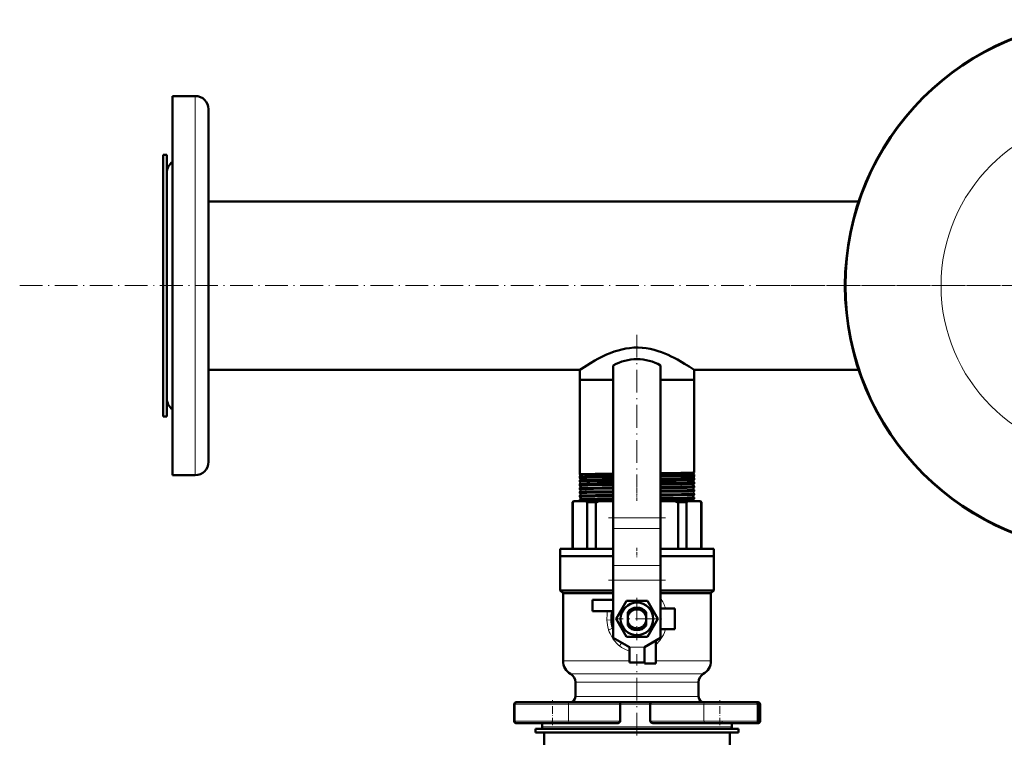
# Model space of a CAD drawing. Extents: x -1768 to 2122, y -1862 to 865.
# Tile 8 of 63: x -429 to 90, y -1185 to -805. Entities that reach past the tile are written whole.
import ezdxf

# ---------------------------------------------------------------- set-up
doc = ezdxf.new("R2010")
doc.units = 0
doc.linetypes.add('DASHDOT', pattern=[18.5, 12, -3, 0.5, -3])

msp = doc.modelspace()

# ---------------------------------------------------------------- linework, layer by layer
at = {"color": 7, "lineweight": 50}
for p, q in [((-348.43, -857.66), (-348.43, -845.42)), ((-348.43, -845.42), (-336.43, -845.42)), ((-329.43, -863.8), (-329.43, -852.42)), ((-348.43, -1045.42), (-348.43, -857.66)), ((-329.43, -1038.42), (-329.43, -863.8)), ((-353.43, -876.42), (-353.43, -912.34)), ((-351.43, -876.42), (-353.43, -876.42)), ((-351.43, -876.42), (-351.43, -912.34)), ((-351.43, -893.2), (-351.43, -885.92)), ((-351.43, -1004.92), (-351.43, -893.2)), ((-329.43, -900.97), (13.52, -900.97)), ((-353.43, -912.34), (-353.43, -1014.42)), ((-351.43, -912.34), (-351.43, -1014.42)), ((-329.43, -989.87), (-133.58, -989.87)), ((-133.58, -989.87), (-133.58, -995.17)), ((-115.93, -987.52), (-115.93, -1067.86)), ((-90.93, -987.52), (-90.93, -1067.86)), ((-73.28, -989.87), (13.52, -989.87)), ((-73.28, -989.87), (-73.28, -995.17)), ((-133.58, -995.17), (-115.93, -995.17)), ((-133.58, -995.17), (-133.58, -1044.92)), ((-133.58, -995.17), (-115.93, -995.17)), ((-90.93, -995.17), (-76.98, -995.17)), ((-90.93, -995.17), (-73.28, -995.17)), ((-76.98, -995.17), (-73.28, -995.17)), ((-73.28, -995.17), (-73.28, -1043.94)), ((-351.43, -1014.42), (-353.43, -1014.42)), ((-73.28, -1043.94), (-73.29, -1043.94)), ((-348.43, -1045.42), (-336.43, -1045.42)), ((-133.58, -1044.92), (-133.58, -1044.93)), ((-133.58, -1046.05), (-133.58, -1046.06)), ((-133.58, -1046.06), (-133.58, -1046.89)), ((-133.58, -1046.89), (-133.58, -1046.9)), ((-133.58, -1048.08), (-133.58, -1048.08)), ((-133.58, -1048.08), (-133.58, -1048.87)), ((-133.58, -1048.87), (-133.58, -1048.87)), ((-73.29, -1045.04), (-73.28, -1045.04)), ((-73.28, -1045.91), (-73.29, -1045.91)), ((-73.29, -1047.07), (-73.28, -1047.07)), ((-73.28, -1047.88), (-73.29, -1047.89)), ((-73.29, -1049.09), (-73.28, -1049.1)), ((-73.28, -1045.04), (-73.28, -1045.91)), ((-73.28, -1047.07), (-73.28, -1047.88)), ((-73.28, -1049.1), (-73.28, -1049.86)), ((-133.58, -1050.1), (-133.58, -1050.11)), ((-133.58, -1050.11), (-133.58, -1050.85)), ((-133.58, -1050.85), (-133.58, -1050.85)), ((-133.58, -1052.13), (-133.58, -1052.13)), ((-133.58, -1052.13), (-133.58, -1052.83)), ((-133.58, -1054.15), (-133.58, -1054.81)), ((-73.28, -1049.86), (-73.29, -1049.86)), ((-73.29, -1051.12), (-73.28, -1051.12)), ((-73.28, -1051.84), (-73.29, -1051.84)), ((-73.28, -1051.12), (-73.28, -1051.84)), ((-73.28, -1053.14), (-73.28, -1053.82)), ((-137.43, -1059.67), (-136.93, -1059.17)), ((-136.57, -1059.17), (-136.93, -1059.17)), ((-130.35, -1059.17), (-136.57, -1059.17)), ((-133.58, -1056.17), (-133.58, -1056.79)), ((-133.58, -1058.18), (-133.58, -1058.78)), ((-123.38, -1059.17), (-130.35, -1059.17)), ((-115.93, -1059.17), (-123.38, -1059.17)), ((-83.49, -1059.17), (-90.93, -1059.17)), ((-76.52, -1059.17), (-83.49, -1059.17)), ((-70.3, -1059.17), (-76.52, -1059.17)), ((-73.28, -1055.16), (-73.28, -1055.8)), ((-73.28, -1057.18), (-73.28, -1057.79)), ((-69.93, -1059.17), (-70.3, -1059.17)), ((-69.93, -1059.17), (-69.43, -1059.67)), ((-137.43, -1059.67), (-137.28, -1059.67)), ((-137.43, -1084.17), (-137.43, -1059.67)), ((-137.28, -1059.67), (-137.28, -1084.17)), ((-129.64, -1084.17), (-129.64, -1059.67)), ((-129.64, -1059.67), (-125.1, -1059.67)), ((-125.1, -1059.67), (-125.1, -1084.17)), ((-81.77, -1084.17), (-81.77, -1059.67)), ((-81.77, -1059.67), (-77.23, -1059.67)), ((-77.23, -1059.67), (-77.23, -1084.17)), ((-69.59, -1084.17), (-69.59, -1059.67)), ((-69.59, -1059.67), (-69.43, -1059.67)), ((-69.43, -1059.67), (-69.43, -1084.17)), ((-115.93, -1073.51), (-115.93, -1067.86)), ((-90.93, -1073.51), (-90.93, -1067.86)), ((-115.93, -1073.51), (-115.93, -1092.95)), ((-90.93, -1073.51), (-90.93, -1092.95)), ((-143.93, -1084.17), (-115.93, -1084.17)), ((-143.93, -1088.17), (-143.93, -1084.17)), ((-90.93, -1084.17), (-62.93, -1084.17)), ((-62.93, -1084.17), (-62.93, -1088.17)), ((-115.93, -1088.17), (-143.93, -1088.17)), ((-143.93, -1088.17), (-115.93, -1088.17)), ((-143.93, -1088.17), (-143.93, -1106.17)), ((-62.93, -1088.17), (-90.93, -1088.17)), ((-90.93, -1088.17), (-62.93, -1088.17)), ((-62.93, -1088.17), (-62.93, -1106.17)), ((-115.93, -1092.95), (-115.93, -1100.73)), ((-90.93, -1092.95), (-90.93, -1100.73)), ((-115.93, -1100.73), (-115.93, -1131.17)), ((-90.93, -1100.73), (-90.93, -1131.17)), ((-143.93, -1106.17), (-115.93, -1106.17)), ((-142.43, -1107.67), (-143.93, -1106.17)), ((-90.93, -1106.17), (-62.93, -1106.17)), ((-64.43, -1107.67), (-62.93, -1106.17)), ((-142.43, -1107.67), (-115.93, -1107.67)), ((-142.43, -1107.67), (-142.43, -1143.31)), ((-115.93, -1111.17), (-126.93, -1111.17)), ((-126.93, -1111.17), (-126.93, -1117.17)), ((-90.93, -1107.67), (-64.43, -1107.67)), ((-64.43, -1107.67), (-64.43, -1143.31)), ((-114.4, -1121.17), (-108.92, -1111.67)), ((-108.92, -1111.67), (-103.43, -1111.67)), ((-103.43, -1111.67), (-97.95, -1111.67)), ((-97.95, -1111.67), (-92.47, -1121.17)), ((-83.43, -1115.67), (-90.93, -1115.67)), ((-83.43, -1126.67), (-83.43, -1115.67)), ((-126.93, -1117.17), (-116.33, -1117.17)), ((-116.14, -1121.17), (-115.93, -1120.82)), ((-115.93, -1121.52), (-116.14, -1121.17)), ((-108.92, -1130.67), (-114.4, -1121.17)), ((-108.28, -1117.64), (-108.28, -1118.2)), ((-108.28, -1119.95), (-108.28, -1118.2)), ((-108.28, -1119.95), (-108.28, -1122.39)), ((-98.58, -1117.66), (-98.58, -1117.64)), ((-98.58, -1117.66), (-98.58, -1118.78)), ((-98.58, -1119.03), (-98.58, -1118.78)), ((-98.58, -1119.03), (-98.58, -1119.95)), ((-98.58, -1122.39), (-98.58, -1119.95)), ((-92.47, -1121.17), (-97.95, -1130.67)), ((-90.93, -1120.82), (-90.73, -1121.17)), ((-90.73, -1121.17), (-90.93, -1121.52)), ((-108.28, -1123.82), (-108.28, -1122.39)), ((-108.28, -1123.82), (-108.28, -1124.7)), ((-98.58, -1122.39), (-98.58, -1123.31)), ((-98.58, -1124.7), (-98.58, -1123.31)), ((-90.93, -1126.67), (-83.43, -1126.67)), ((-107.43, -1136.17), (-115.93, -1131.17)), ((-103.43, -1130.67), (-108.92, -1130.67)), ((-97.95, -1130.67), (-103.43, -1130.67)), ((-99.43, -1136.17), (-90.93, -1131.17)), ((-107.43, -1144.17), (-107.43, -1136.17)), ((-99.43, -1144.17), (-99.43, -1136.17)), ((-99.43, -1136.17), (-99.43, -1144.67)), ((-93.43, -1144.67), (-93.43, -1132.64)), ((-99.43, -1144.17), (-107.43, -1144.17)), ((-99.43, -1144.67), (-93.43, -1144.67)), ((-135.93, -1154.57), (-135.93, -1162.17)), ((-70.93, -1154.57), (-70.93, -1162.17)), ((-168.14, -1166.17), (-168.14, -1175.17)), ((-168.01, -1166.17), (-168.01, -1175.17)), ((-166.82, -1165.17), (-167.14, -1165.17)), ((-148.01, -1165.17), (-167.01, -1165.17)), ((-139.98, -1165.17), (-148.01, -1165.17)), ((-139.98, -1165.17), (-112.41, -1165.17)), ((-103.43, -1165.17), (-112.41, -1165.17)), ((-112.28, -1166.17), (-112.28, -1175.17)), ((-96.24, -1165.17), (-103.43, -1165.17)), ((-96.39, -1166.17), (-96.39, -1175.17)), ((-96.24, -1165.17), (-67.66, -1165.17)), ((-59.63, -1165.17), (-67.66, -1165.17)), ((-40.63, -1165.17), (-59.63, -1165.17)), ((-39.48, -1165.17), (-40.63, -1165.17)), ((-39.63, -1166.17), (-39.63, -1175.17)), ((-38.48, -1166.17), (-38.48, -1175.17)), ((-167.14, -1176.17), (-167.02, -1176.17)), ((-167.01, -1176.17), (-139.98, -1176.17)), ((-153.43, -1176.17), (-153.43, -1178.17)), ((-113.94, -1176.17), (-139.98, -1176.17)), ((-67.66, -1176.17), (-94.63, -1176.17)), ((-67.66, -1176.17), (-40.63, -1176.17)), ((-53.43, -1176.17), (-53.43, -1178.17)), ((-40.62, -1176.17), (-39.48, -1176.17)), ((-156.93, -1179.17), (-103.43, -1179.17)), ((-156.93, -1179.17), (-156.93, -1181.17)), ((-156.93, -1181.17), (-103.43, -1181.17)), ((-152.43, -1179.17), (-103.43, -1179.17)), ((-152.43, -1187.67), (-152.43, -1181.17)), ((-103.43, -1179.17), (-49.93, -1179.17)), ((-103.43, -1179.17), (-54.43, -1179.17)), ((-103.43, -1181.17), (-49.93, -1181.17)), ((-54.43, -1187.67), (-54.43, -1181.17)), ((-49.93, -1179.17), (-49.93, -1181.17))]:
    msp.add_line(p, q, dxfattribs=at)
at = {"color": 7, "lineweight": 18}
for p, q in [((-336.43, -857.66), (-336.43, -845.42)), ((-336.43, -1045.42), (-336.43, -857.66)), ((-90.93, -1067.86), (-115.93, -1067.86)), ((-90.93, -1073.51), (-115.93, -1073.51)), ((-90.93, -1092.95), (-115.93, -1092.95)), ((-90.93, -1100.73), (-115.93, -1100.73)), ((-112.84, -1135.27), (-112.95, -1135.17)), ((-112.59, -1135.46), (-112.84, -1135.27)), ((-99.43, -1136.17), (-107.43, -1136.17)), ((-107.43, -1143.31), (-142.43, -1143.31)), ((-64.43, -1143.31), (-93.43, -1143.31)), ((-103.43, -1150.24), (-138.43, -1150.24)), ((-68.43, -1150.24), (-103.43, -1150.24)), ((-135.93, -1154.57), (-103.43, -1154.57)), ((-103.43, -1154.57), (-70.93, -1154.57)), ((-103.43, -1162.17), (-135.93, -1162.17)), ((-70.93, -1162.17), (-103.43, -1162.17)), ((-168.14, -1166.17), (-168.01, -1166.17)), ((-168.01, -1166.17), (-148.01, -1166.17)), ((-148.01, -1166.17), (-139.56, -1166.17)), ((-112.28, -1166.17), (-139.56, -1166.17)), ((-139.56, -1166.17), (-139.56, -1175.17)), ((-112.28, -1166.17), (-103.43, -1166.17)), ((-103.43, -1166.17), (-96.39, -1166.17)), ((-68.08, -1166.17), (-96.39, -1166.17)), ((-68.08, -1166.17), (-59.63, -1166.17)), ((-68.08, -1166.17), (-68.08, -1175.17)), ((-59.63, -1166.17), (-39.63, -1166.17)), ((-39.63, -1166.17), (-38.48, -1166.17)), ((-168.01, -1175.17), (-168.14, -1175.17)), ((-148.01, -1175.17), (-168.01, -1175.17)), ((-103.43, -1178.17), (-153.43, -1178.17)), ((-139.56, -1175.17), (-148.01, -1175.17)), ((-139.56, -1175.17), (-112.28, -1175.17)), ((-53.43, -1178.17), (-103.43, -1178.17)), ((-96.39, -1175.17), (-68.08, -1175.17)), ((-59.63, -1175.17), (-68.08, -1175.17)), ((-39.63, -1175.17), (-59.63, -1175.17)), ((-38.48, -1175.17), (-39.63, -1175.17))]:
    msp.add_line(p, q, dxfattribs=at)
at = {"color": 7, "linetype": 'DASHDOT', "lineweight": 18}
for p, q in [((-429.03, -945.42), (766.17, -945.42)), ((328.92, -945.42), (-35.79, -945.42)), ((-103.43, -971.34), (-103.43, -1051.62)), ((-88.43, -1067.86), (-118.44, -1067.86)), ((-88.43, -1100.73), (-118.44, -1100.73)), ((-103.43, -1109.99), (-103.43, -1132.35)), ((-92.25, -1121.17), (-114.61, -1121.17)), ((-103.43, -1182.76), (-103.43, -1139.73))]:
    msp.add_line(p, q, dxfattribs=at)
at = {"color": 7, "linetype": 'DASHDOT', "lineweight": 18, "ltscale": 0.050922}
msp.add_line((-103.43, -1045.03), (-103.43, -1047.07), dxfattribs=at)
at = {"color": 7, "linetype": 'DASHDOT', "lineweight": 18, "ltscale": 0.04928}
msp.add_line((-103.43, -1047.07), (-103.43, -1049.04), dxfattribs=at)
at = {"color": 7, "linetype": 'DASHDOT', "lineweight": 18, "ltscale": 0.047827}
msp.add_line((-103.43, -1049.1), (-103.43, -1051.01), dxfattribs=at)
at = {"color": 7, "linetype": 'DASHDOT', "lineweight": 18, "ltscale": 0.046545}
msp.add_line((-103.43, -1051.13), (-103.43, -1052.99), dxfattribs=at)
at = {"color": 7, "linetype": 'DASHDOT', "lineweight": 18, "ltscale": 0.045422}
msp.add_line((-103.43, -1053.15), (-103.43, -1054.97), dxfattribs=at)
at = {"color": 7, "linetype": 'DASHDOT', "lineweight": 18, "ltscale": 0.044443}
msp.add_line((-103.43, -1055.17), (-103.43, -1056.95), dxfattribs=at)
at = {"color": 7, "linetype": 'DASHDOT', "lineweight": 18, "ltscale": 0.043604}
msp.add_line((-103.43, -1057.19), (-103.43, -1058.94), dxfattribs=at)
at = {"color": 7, "linetype": 'DASHDOT', "lineweight": 18, "ltscale": 0.120013}
msp.add_line((-103.43, -1083.77), (-103.43, -1088.57), dxfattribs=at)
at = {"color": 7, "linetype": 'DASHDOT', "lineweight": 18, "ltscale": 0.240015}
msp.add_line((-98.63, -1136.17), (-108.24, -1136.17), dxfattribs=at)
at = {"color": 7, "linetype": 'DASHDOT', "lineweight": 18, "ltscale": 0.329999}
for p, q in [((-148.01, -1177.27), (-148.01, -1164.07)), ((-59.63, -1177.27), (-59.63, -1164.07))]:
    msp.add_line(p, q, dxfattribs=at)
at = {"color": 7, "linetype": 'DASHDOT', "lineweight": 18, "ltscale": 0.029999}
for p, q in [((-148.14, -1176.27), (-148.14, -1175.07)), ((-58.48, -1176.27), (-58.48, -1175.07))]:
    msp.add_line(p, q, dxfattribs=at)
at = {"color": 7, "lineweight": 50}
for points in [[(-133.58, -989.87), (-132.6, -989.21), (-129.94, -987.48), (-127.96, -986.26), (-125.7, -984.95), (-124.05, -984.04), (-122.3, -983.14), (-120.92, -982.47), (-119.49, -981.81), (-117.5, -980.98), (-115.44, -980.22), (-113.3, -979.54), (-111.34, -979.02), (-109.33, -978.61), (-107.28, -978.31), (-105.09, -978.12), (-102.87, -978.09), (-100.67, -978.2), (-98.52, -978.45), (-96.4, -978.83), (-94.34, -979.32), (-92.33, -979.92), (-90.46, -980.56), (-88.65, -981.27), (-87.02, -981.97), (-85.46, -982.7), (-83.73, -983.56), (-82.09, -984.44), (-79.76, -985.76), (-78.34, -986.61), (-75.92, -988.13), (-73.28, -989.87)], [(-73.29, -1043.94), (-73.29, -1043.94), (-73.3, -1043.95), (-73.38, -1043.96), (-73.99, -1044.01), (-76.98, -1044.1)], [(-115.93, -1044.56), (-125.41, -1044.69), (-131.85, -1044.82), (-133.19, -1044.87), (-133.54, -1044.91), (-133.57, -1044.91), (-133.58, -1044.92), (-133.58, -1044.92), (-133.58, -1044.92), (-133.58, -1044.92)], [(-115.93, -1045.69), (-125.28, -1045.81), (-131.12, -1045.92), (-133.27, -1046.01), (-133.54, -1046.04), (-133.57, -1046.05), (-133.58, -1046.05)], [(-115.93, -1046.54), (-121.9, -1046.61), (-129.94, -1046.74), (-132.44, -1046.81), (-133.46, -1046.87), (-133.57, -1046.88), (-133.58, -1046.89), (-133.58, -1046.89), (-133.58, -1046.89), (-133.58, -1046.89)], [(-115.93, -1047.72), (-121.82, -1047.79), (-130.17, -1047.93), (-132.65, -1048), (-133.45, -1048.05), (-133.56, -1048.07), (-133.58, -1048.08), (-133.58, -1048.08)], [(-115.93, -1048.51), (-128.28, -1048.68), (-130.7, -1048.73), (-132.67, -1048.79), (-133.25, -1048.82), (-133.55, -1048.85), (-133.57, -1048.86), (-133.58, -1048.86), (-133.58, -1048.87), (-133.58, -1048.87), (-133.58, -1048.87)], [(-76.98, -1044.1), (-80.36, -1044.16), (-90.93, -1044.3)], [(-76.98, -1045.2), (-79.91, -1045.26), (-90.93, -1045.41)], [(-76.98, -1046.07), (-80.36, -1046.13), (-90.93, -1046.27)], [(-76.98, -1047.23), (-80.36, -1047.3), (-90.93, -1047.44)], [(-76.98, -1048.04), (-82.76, -1048.14), (-90.93, -1048.24)], [(-73.28, -1045.04), (-73.29, -1045.04), (-73.29, -1045.04), (-73.29, -1045.05), (-73.36, -1045.06), (-73.97, -1045.11), (-76.98, -1045.2)], [(-73.29, -1045.91), (-73.29, -1045.92), (-73.32, -1045.92), (-73.49, -1045.94), (-74.81, -1046.01), (-76.98, -1046.07)], [(-73.28, -1047.07), (-73.29, -1047.07), (-73.29, -1047.07), (-73.29, -1047.08), (-73.3, -1047.08), (-73.46, -1047.1), (-74.8, -1047.17), (-76.98, -1047.23)], [(-73.29, -1047.89), (-73.3, -1047.89), (-73.36, -1047.9), (-73.77, -1047.94), (-74.52, -1047.97), (-76.98, -1048.04)], [(-73.28, -1049.1), (-73.29, -1049.1), (-73.29, -1049.1), (-73.29, -1049.1), (-73.3, -1049.11), (-73.33, -1049.12), (-73.72, -1049.15), (-74.47, -1049.19), (-76.98, -1049.26)], [(-115.93, -1049.74), (-124.37, -1049.85), (-129.8, -1049.95), (-132.89, -1050.04), (-133.52, -1050.09), (-133.57, -1050.1), (-133.58, -1050.1)], [(-115.93, -1050.49), (-121.86, -1050.56), (-129.27, -1050.68), (-132.43, -1050.76), (-133.45, -1050.82), (-133.57, -1050.84), (-133.58, -1050.84), (-133.58, -1050.84), (-133.58, -1050.85), (-133.58, -1050.85)], [(-115.93, -1051.76), (-121.79, -1051.84), (-129.73, -1051.97), (-132.28, -1052.04), (-133.07, -1052.07), (-133.5, -1052.11), (-133.56, -1052.12), (-133.58, -1052.13)], [(-115.93, -1052.47), (-126.39, -1052.6), (-130.29, -1052.68), (-132.9, -1052.76), (-133.51, -1052.8), (-133.58, -1052.82), (-133.58, -1052.82), (-133.58, -1052.82), (-133.58, -1052.83)], [(-115.93, -1053.78), (-126.73, -1053.93), (-130.65, -1054.01), (-133.18, -1054.1), (-133.51, -1054.13), (-133.57, -1054.14), (-133.58, -1054.15)], [(-76.98, -1049.26), (-82.75, -1049.36), (-90.93, -1049.47)], [(-76.98, -1050.02), (-79.91, -1050.07), (-90.93, -1050.22)], [(-76.98, -1051.28), (-80.36, -1051.35), (-90.93, -1051.49)], [(-76.98, -1051.99), (-82.83, -1052.09), (-90.93, -1052.2)], [(-76.98, -1053.3), (-82.83, -1053.4), (-90.93, -1053.51)], [(-76.98, -1053.98), (-79.92, -1054.03), (-90.93, -1054.18)], [(-73.29, -1049.86), (-73.3, -1049.87), (-73.36, -1049.88), (-73.77, -1049.91), (-74.53, -1049.95), (-76.98, -1050.02)], [(-73.28, -1051.12), (-73.29, -1051.12), (-73.29, -1051.12), (-73.29, -1051.13), (-73.3, -1051.13), (-73.33, -1051.14), (-73.72, -1051.18), (-74.47, -1051.21), (-76.98, -1051.28)], [(-73.29, -1051.84), (-73.31, -1051.85), (-73.37, -1051.86), (-73.78, -1051.89), (-74.54, -1051.93), (-76.98, -1051.99)], [(-73.28, -1053.14), (-73.29, -1053.14), (-73.29, -1053.15), (-73.29, -1053.15), (-73.3, -1053.15), (-73.33, -1053.16), (-73.72, -1053.2), (-74.47, -1053.23), (-76.98, -1053.3)], [(-73.29, -1053.82), (-73.3, -1053.83), (-73.35, -1053.84), (-73.67, -1053.87), (-75.69, -1053.95), (-76.98, -1053.98)], [(-115.93, -1054.45), (-121.91, -1054.52), (-129.85, -1054.65), (-132.99, -1054.75), (-133.51, -1054.79), (-133.58, -1054.8), (-133.58, -1054.81), (-133.58, -1054.81), (-133.58, -1054.81)], [(-115.93, -1055.8), (-125.28, -1055.92), (-131.8, -1056.06), (-133.15, -1056.11), (-133.51, -1056.15), (-133.56, -1056.16), (-133.58, -1056.16)], [(-115.93, -1056.43), (-125.7, -1056.56), (-130.94, -1056.66), (-132.6, -1056.71), (-133.47, -1056.77), (-133.57, -1056.79), (-133.58, -1056.79), (-133.58, -1056.79), (-133.58, -1056.79), (-133.58, -1056.79)], [(-115.93, -1058.42), (-121.88, -1058.49), (-129.94, -1058.62), (-132.44, -1058.69), (-133.46, -1058.75), (-133.57, -1058.77), (-133.58, -1058.78), (-133.58, -1058.78), (-133.58, -1058.78), (-133.58, -1058.78)], [(-115.93, -1057.82), (-124.31, -1057.93), (-129.74, -1058.02), (-132.87, -1058.11), (-133.51, -1058.16), (-133.57, -1058.18)], [(-76.98, -1055.32), (-79.91, -1055.38), (-90.93, -1055.53)], [(-76.98, -1055.96), (-84.28, -1056.08), (-90.93, -1056.16)], [(-76.98, -1057.34), (-84.27, -1057.46), (-90.93, -1057.54)], [(-76.98, -1057.95), (-79.92, -1058), (-90.93, -1058.15)], [(-73.28, -1055.16), (-73.29, -1055.16), (-73.29, -1055.16), (-73.29, -1055.17), (-73.3, -1055.17), (-73.33, -1055.18), (-73.69, -1055.21), (-75.29, -1055.28), (-76.98, -1055.32)], [(-73.29, -1055.81), (-73.34, -1055.82), (-73.57, -1055.84), (-75.18, -1055.91), (-76.98, -1055.96)], [(-73.28, -1057.18), (-73.29, -1057.18), (-73.29, -1057.18), (-73.29, -1057.18), (-73.31, -1057.19), (-73.48, -1057.21), (-74.97, -1057.28), (-76.98, -1057.34)], [(-73.3, -1057.8), (-73.38, -1057.81), (-73.82, -1057.85), (-74.57, -1057.88), (-76.98, -1057.95)], [(-108.28, -1118.2), (-107.8, -1117.5), (-107.22, -1116.87), (-106.55, -1116.34), (-105.8, -1115.91), (-105, -1115.59), (-104.16, -1115.39), (-103.58, -1115.33)], [(-103.58, -1115.33), (-102.73, -1115.35), (-101.89, -1115.5), (-101.07, -1115.76), (-100.3, -1116.14), (-99.59, -1116.63), (-98.96, -1117.22), (-98.58, -1117.66)], [(-112.41, -1165.17), (-112.4, -1165.17), (-112.39, -1165.18), (-112.38, -1165.19), (-112.36, -1165.26), (-112.31, -1165.5), (-112.28, -1166.17)], [(-96.24, -1165.17), (-96.25, -1165.17), (-96.26, -1165.18), (-96.27, -1165.19), (-96.3, -1165.26), (-96.35, -1165.5), (-96.39, -1166.17)], [(-112.28, -1175.17), (-112.32, -1175.38), (-112.42, -1175.57), (-112.57, -1175.73), (-112.74, -1175.86), (-113.02, -1176), (-113.32, -1176.1), (-113.94, -1176.17)], [(-94.63, -1176.17), (-95.07, -1176.14), (-95.5, -1176.04), (-95.9, -1175.86), (-96.08, -1175.73), (-96.24, -1175.57), (-96.35, -1175.38), (-96.39, -1175.17)]]:
    msp.add_lwpolyline(points, dxfattribs=at)
at = {"color": 7, "lineweight": 18}
for points in [[(-119.29, -1121.85), (-117.32, -1121.74), (-116.97, -1121.71), (-116.93, -1121.7), (-116.93, -1121.7), (-116.93, -1121.69), (-116.92, -1121.69)], [(-112.95, -1135.17), (-114.11, -1134.12), (-115.16, -1132.96), (-116.1, -1131.7), (-116.93, -1130.37), (-117.64, -1128.96), (-118.03, -1128.05), (-118.36, -1127.12)]]:
    msp.add_lwpolyline(points, dxfattribs=at)
at = {"color": 7, "lineweight": 50}
for centre, radius in [((146.57, -945.42), 140), ((-103.43, -1121.17), 8.6)]:
    msp.add_circle(centre, radius, dxfattribs=at)
at = {"color": 7, "lineweight": 18}
msp.add_circle((146.57, -945.42), 89.6, dxfattribs=at)
at = {"color": 7, "lineweight": 50}
for centre, radius, start, end in [((146.57, -945.42), 140.27, 90, 270), ((-336.43, -852.42), 7, 0, 90), ((-344.43, -885.92), 7, 124.8499, 180), ((-103.43, -1009.17), 25, 60, 120), ((-344.43, -1004.92), 7, 180, 235.1501), ((-336.43, -1038.42), 7, 270, 360), ((-72.78, -1044.49), 0.745, 132.8275, 181.4341), ((-134.07, -1045.49), 0.745, 358.896, 48.9497), ((-134.07, -1045.49), 0.745, 311.06, 358.9502), ((-134.04, -1047.49), 0.745, 358.8897, 52.371), ((-134.04, -1047.49), 0.745, 307.6399, 358.9652), ((-134, -1049.49), 0.745, 358.882, 55.6295), ((-72.85, -1048.49), 0.745, 125.9845, 181.458), ((-72.85, -1048.49), 0.745, 181.375, 234.0015), ((-72.82, -1046.49), 0.745, 129.3203, 181.4333), ((-72.82, -1046.49), 0.745, 181.3709, 230.673), ((-72.78, -1044.49), 0.745, 181.3879, 227.1573), ((-134, -1049.49), 0.744, 304.3808, 358.9745), ((-133.97, -1051.49), 0.744, 358.8593, 58.7503), ((-133.97, -1051.49), 0.744, 301.2623, 358.9792), ((-133.58, -1052.82), 0.00889, 195.9593, 253.0973), ((-133.93, -1053.49), 0.744, 358.8519, 61.7507), ((-133.93, -1053.49), 0.743, 298.2569, 359.0083), ((-133.58, -1054.15), 0.00917, 106.9903, 164.2485), ((-72.96, -1054.49), 0.743, 116.7772, 181.4981), ((-72.92, -1052.49), 0.744, 119.7201, 181.4834), ((-72.92, -1052.49), 0.744, 181.3396, 240.259), ((-72.89, -1050.49), 0.744, 122.7953, 181.4609), ((-72.89, -1050.49), 0.744, 181.3546, 237.195), ((-73.29, -1053.14), 0.00855, 14.3407, 71.2974), ((-73.29, -1053.82), 0.00972, 284.8815, 342.3626), ((-131.36, -1067.36), 9.71, 122.4772, 127.6198), ((-133.57, -1058.77), 0.0178, 209.219, 264.4932), ((-133.57, -1054.81), 0.0108, 199.6822, 257.1411), ((-133.9, -1055.49), 0.743, 358.8258, 64.6475), ((-133.9, -1055.49), 0.743, 295.3742, 359.0226), ((-133.57, -1056.17), 0.0111, 102.7395, 160.4952), ((-133.57, -1056.79), 0.0136, 204.1003, 261.0117), ((-133.57, -1058.19), 0.0138, 98.9714, 156.1956), ((-133.86, -1057.49), 0.742, 358.8017, 67.41), ((-133.86, -1057.49), 0.742, 292.5836, 359.0644), ((-133.82, -1059.48), 0.735, 25.1948, 70.2393), ((-135.56, -1067.36), 9.71, 52.3802, 57.5228), ((-114.46, -1093.08), 35.06, 104.7323, 107.6624), ((-92.41, -1093.08), 35.06, 72.3376, 75.2677), ((-71.31, -1067.36), 9.71, 122.4772, 127.6198), ((-73.03, -1058.49), 0.742, 111.2437, 181.5522), ((-73.03, -1058.49), 0.742, 181.2974, 246.1657), ((-72.99, -1056.49), 0.743, 113.9652, 181.5216), ((-72.99, -1056.49), 0.742, 181.2901, 246.0295), ((-72.96, -1054.49), 0.743, 181.3199, 243.2108), ((-73.3, -1057.78), 0.0155, 277.1778, 333.4332), ((-73.29, -1055.16), 0.0101, 17.6223, 75.1439), ((-73.3, -1055.8), 0.0122, 280.6004, 337.9581), ((-73.3, -1057.18), 0.0125, 21.8729, 79.3522), ((-75.51, -1067.36), 9.71, 52.3802, 57.5228), ((-103.43, -1121.17), 6, 36.0666, 143.9334), ((-103.43, -1121.17), 5, 14.0699, 165.9301), ((-103.43, -1121.17), 13.5, 162.7647, 202.1915), ((-103.5, -1121.16), 13.43, 164.446, 180.0364), ((-103.47, -1121.18), 13.46, 182.1992, 199.9149), ((-103.43, -1121.17), 5.3, 23.7809, 36.4949), ((-103.25, -1121.77), 5.54, 32.6249, 42.6164), ((-103.53, -1121.04), 5.51, 210.3553, 252.882), ((-103.43, -1121.17), 5, 194.0699, 345.9301), ((-103.43, -1121.17), 6, 216.0666, 323.9334), ((-103.59, -1121.14), 5.39, 253.1735, 296.613), ((-103.43, -1121.17), 5.3, 295.2167, 336.2191), ((-134.43, -1143.31), 8, 180, 240), ((-72.43, -1143.31), 8, 300, 360), ((-140.93, -1154.57), 5, 0, 60), ((-65.93, -1154.57), 5, 120, 180), ((-138.93, -1162.17), 3, 270, 360), ((-67.93, -1162.17), 3, 180, 270), ((-167.14, -1166.17), 1, 90, 180), ((-167.01, -1166.17), 1, 90, 180), ((-40.63, -1166.17), 1, 0, 90), ((-39.48, -1166.17), 1, 0, 90), ((-167.14, -1175.17), 1, 180, 270), ((-167.01, -1175.17), 1, 180, 270), ((-152.43, -1178.17), 1, 180, 270), ((-54.43, -1178.17), 1, 270, 360), ((-40.63, -1175.17), 1, 270, 360), ((-39.48, -1175.17), 1, 270, 360)]:
    msp.add_arc(centre, radius, start, end, dxfattribs=at)
at = {"color": 7, "lineweight": 18}
for centre, radius, start, end in [((-101.77, -1120.45), 17.38, 144.6027, 147.7334), ((-99.95, -1121.16), 19.35, 168.1127, 182.0538), ((-100.18, -1121.21), 19.12, 181.9185, 196.6664), ((-100.94, -1121.4), 18.34, 196.788, 198.1985), ((-81.21, -1109.71), 18.86, 244.0614, 247.2433), ((-105.85, -1121.42), 18.25, 341.8653, 343.2739), ((-104.73, -1122.21), 16.88, 311.9849, 325.4953), ((-105.83, -1121.44), 18.23, 325.4568, 341.8981), ((-125.62, -1126.64), 15.74, 325.9063, 333.2153), ((-103.1, -1123.2), 15.51, 232.272, 250.6068), ((-103.17, -1123.41), 15.29, 250.6004, 253.8082)]:
    msp.add_arc(centre, radius, start, end, dxfattribs=at)
for centre, major_axis, ratio, start_param, end_param in [((-103.2, -1121.22), (-0.06, -17.44), 0.896654, 1.897749, 2.244326), ((-120.3, -1116.49), (3.85, -1.07), 0.113262, 0, 0.554448), ((-119.89, -1127.12), (3.76, 1.36), 0.139555, 5.080514, 6.283185), ((-139.98, -1166.17), (0, -1), 0.422618, 1.570796, 3.141593), ((-67.66, -1166.17), (0, -1), 0.422618, 3.141593, 4.712389), ((-139.98, -1175.17), (0, -1), 0.422618, 0, 1.570796), ((-67.66, -1175.17), (0, 1), 0.422618, 1.570796, 3.141593)]:
    msp.add_ellipse(centre, major_axis=major_axis, ratio=ratio, start_param=start_param, end_param=end_param, dxfattribs=at)

doc.saveas('drawing.dxf')
